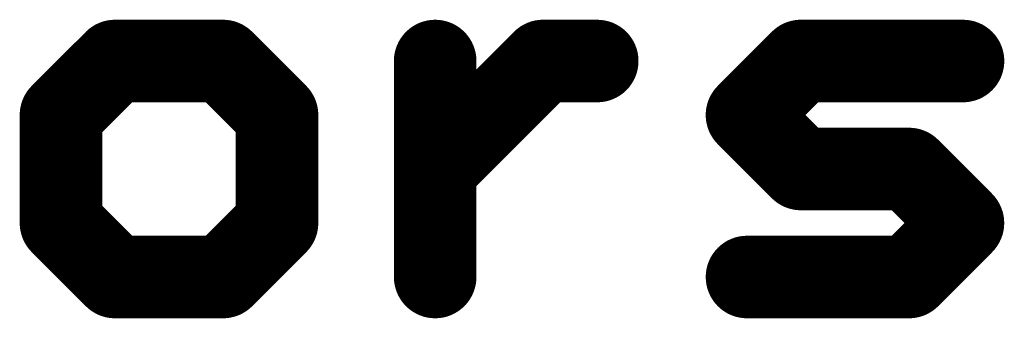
# Model space of a CAD drawing. Extents: x -35 to 35, y -57 to 81.
# Tile 102 of 153: x 0.882 to 2.094, y 51.09 to 51.457. Entities that reach past the tile are written whole.
import ezdxf

# ---------------------------------------------------------------- set-up
doc = ezdxf.new("R2010")
doc.units = 0
doc.layers.add('51', color=53, linetype='CONTINUOUS')

msp = doc.modelspace()

# ---------------------------------------------------------------- linework, layer by layer
at = {"layer": '51', "const_width": 0.1016}
for points in [[(0.9997, 51.4066), (0.9332, 51.3402)], [(1.1326, 51.4066), (0.9997, 51.4066)], [(1.199, 51.3402), (1.1326, 51.4066)], [(1.3936, 51.1408), (1.3936, 51.4066)], [(1.3936, 51.2737), (1.5265, 51.4066)], [(1.5265, 51.4066), (1.593, 51.4066)], [(1.7773, 51.3402), (1.8437, 51.4066)], [(1.8437, 51.4066), (2.0431, 51.4066)], [(0.9332, 51.3402), (0.9332, 51.2073)], [(1.199, 51.2073), (1.199, 51.3402)], [(1.8437, 51.2737), (1.7773, 51.3402)], [(1.9766, 51.2737), (1.8437, 51.2737)], [(2.0431, 51.2073), (1.9766, 51.2737)], [(0.9332, 51.2073), (0.9997, 51.1408)], [(1.1326, 51.1408), (1.199, 51.2073)], [(1.9766, 51.1408), (2.0431, 51.2073)], [(0.9997, 51.1408), (1.1326, 51.1408)], [(1.7773, 51.1408), (1.9766, 51.1408)]]:
    msp.add_lwpolyline(points, dxfattribs=at)
at = {"layer": '51', "const_width": 0.0508}
for points in [[(0.9997, 51.432, 1), (0.9997, 51.3812)], [(1.0176, 51.3887, 1), (0.9817, 51.4246)], [(1.1505, 51.4246, 1), (1.1146, 51.3887)], [(1.1326, 51.3812, 1), (1.1326, 51.432)], [(1.419, 51.4066, 1), (1.3682, 51.4066)], [(1.5265, 51.432, 1), (1.5265, 51.3812)], [(1.5445, 51.3887, 1), (1.5085, 51.4246)], [(1.593, 51.3812, 1), (1.593, 51.432)], [(1.8437, 51.432, 1), (1.8437, 51.3812)], [(1.8617, 51.3887, 1), (1.8257, 51.4246)], [(2.0431, 51.3812, 1), (2.0431, 51.432)], [(0.9586, 51.3402, 1), (0.9078, 51.3402)], [(0.9152, 51.3581, 1), (0.9512, 51.3222)], [(1.2244, 51.3402, 1), (1.1736, 51.3402)], [(1.1811, 51.3222, 1), (1.217, 51.3581)], [(1.7952, 51.3581, 1), (1.7593, 51.3222)], [(1.7593, 51.3581, 1), (1.7952, 51.3222)], [(1.8437, 51.2991, 1), (1.8437, 51.2483)], [(1.9946, 51.2917, 1), (1.9587, 51.2558)], [(1.9766, 51.2483, 1), (1.9766, 51.2991)], [(1.3756, 51.2917, 1), (1.4116, 51.2558)], [(1.8257, 51.2558, 1), (1.8617, 51.2917)], [(0.9512, 51.2252, 1), (0.9152, 51.1893)], [(1.217, 51.1893, 1), (1.1811, 51.2252)], [(2.061, 51.1893, 1), (2.0251, 51.2252)], [(2.0251, 51.1893, 1), (2.061, 51.2252)], [(0.9078, 51.2073, 1), (0.9586, 51.2073)], [(1.1736, 51.2073, 1), (1.2244, 51.2073)], [(0.9997, 51.1662, 1), (0.9997, 51.1154)], [(1.1326, 51.1154, 1), (1.1326, 51.1662)], [(1.7773, 51.1662, 1), (1.7773, 51.1154)], [(1.9766, 51.1154, 1), (1.9766, 51.1662)], [(0.9817, 51.1228, 1), (1.0176, 51.1588)], [(1.1146, 51.1588, 1), (1.1505, 51.1228)], [(1.9587, 51.1588, 1), (1.9946, 51.1228)], [(1.3682, 51.1408, 1), (1.419, 51.1408)]]:
    msp.add_lwpolyline(points, format="xyb", dxfattribs=at)

doc.saveas('drawing.dxf')
